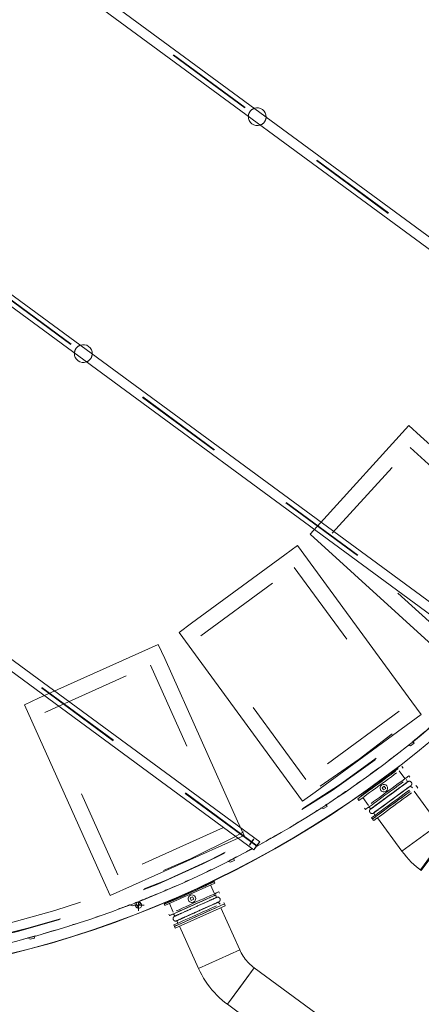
# Model space of a CAD drawing. Header units: metres. Extents: x 135583 to 135939, y 457896 to 458258.
# Tile 19 of 256: x 135613 to 135622, y 458065 to 458087. Entities that reach past the tile are written whole.
import ezdxf

# ---------------------------------------------------------------- set-up
doc = ezdxf.new("R2010")
doc.units = ezdxf.units.M
doc.linetypes.add('Hidden', pattern=[4, 2, -2])
doc.layers.add('NIEUWE INSTALLATIE', color=250, linetype='Continuous', lineweight=0)

msp = doc.modelspace()

# ---------------------------------------------------------------- linework, layer by layer
at = {"layer": 'NIEUWE INSTALLATIE'}
for p, q in [((135627.357, 458078.024), (135590.033, 458105.446)), ((135590.163, 458105.623), (135627.488, 458078.201)), ((135586.255, 458100.304), (135623.576, 458072.885)), ((135623.446, 458072.708), (135586.125, 458100.127)), ((135583.931, 458093.822), (135618.085, 458068.73)), ((135617.954, 458068.553), (135583.801, 458093.645)), ((135619.452, 458075.899), (135621.437, 458078.081)), ((135619.452, 458075.899), (135621.437, 458078.081)), ((135621.696, 458077.845), (135621.437, 458078.081)), ((135621.696, 458077.845), (135621.437, 458078.081)), ((135621.696, 458077.845), (135624.913, 458074.917)), ((135621.696, 458077.845), (135624.913, 458074.917)), ((135619.452, 458075.899), (135619.216, 458075.64)), ((135619.452, 458075.899), (135619.216, 458075.64)), ((135622.692, 458072.477), (135619.216, 458075.64)), ((135622.692, 458072.477), (135619.216, 458075.64)), ((135618.932, 458075.385), (135618.65, 458075.178)), ((135618.932, 458075.385), (135618.65, 458075.178)), ((135618.932, 458075.385), (135621.501, 458071.874)), ((135618.932, 458075.385), (135621.501, 458071.874)), ((135616.552, 458073.643), (135618.65, 458075.178)), ((135616.552, 458073.643), (135618.65, 458075.178)), ((135616.552, 458073.643), (135616.269, 458073.436)), ((135616.552, 458073.643), (135616.269, 458073.436)), ((135619.045, 458069.643), (135616.269, 458073.436)), ((135619.045, 458069.643), (135616.269, 458073.436)), ((135613.113, 458071.956), (135615.804, 458073.166)), ((135613.113, 458071.956), (135615.804, 458073.166)), ((135615.947, 458072.846), (135615.804, 458073.166)), ((135615.947, 458072.846), (135615.804, 458073.166)), ((135615.947, 458072.846), (135617.587, 458069.198)), ((135615.947, 458072.846), (135617.587, 458069.198)), ((135613.113, 458071.956), (135612.794, 458071.813)), ((135613.113, 458071.956), (135612.794, 458071.813)), ((135621.708, 458071.592), (135621.501, 458071.874)), ((135621.708, 458071.592), (135621.501, 458071.874)), ((135614.577, 458067.845), (135612.794, 458071.813)), ((135614.577, 458067.845), (135612.794, 458071.813)), ((135621.708, 458071.592), (135619.327, 458069.85)), ((135621.708, 458071.592), (135619.327, 458069.85)), ((135621.551, 458070.948), (135621.524, 458070.984)), ((135621.412, 458070.898), (135621.47, 458070.889)), ((135621.47, 458070.889), (135621.551, 458070.948)), ((135621.193, 458070.362), (135621.171, 458070.392)), ((135621.347, 458070.152), (135621.219, 458070.326)), ((135621.305, 458070.389), (135621.279, 458070.425)), ((135621.403, 458070.075), (135621.381, 458070.135)), ((135621.453, 458070.188), (135621.433, 458070.215)), ((135619.045, 458069.643), (135619.327, 458069.85)), ((135619.045, 458069.643), (135619.327, 458069.85)), ((135620.879, 458069.981), (135620.831, 458069.946)), ((135620.831, 458069.946), (135620.866, 458069.897)), ((135620.866, 458069.897), (135620.915, 458069.933)), ((135620.915, 458069.933), (135620.879, 458069.981)), ((135621.518, 458069.948), (135621.468, 458069.986)), ((135621.475, 458069.99), (135621.474, 458069.99)), ((135622.097, 458069.126), (135621.55, 458069.874)), ((135621.61, 458069.973), (135621.59, 458070)), ((135621.636, 458069.937), (135621.61, 458069.973)), ((135620.287, 458069.698), (135620.313, 458069.663)), ((135620.351, 458069.792), (135620.373, 458069.762)), ((135620.399, 458069.726), (135620.527, 458069.552)), ((135621.158, 458069.76), (135621.147, 458069.752)), ((135619.457, 458069.493), (135619.513, 458069.478)), ((135619.513, 458069.478), (135619.6, 458069.528)), ((135619.576, 458069.569), (135619.606, 458069.589)), ((135619.6, 458069.528), (135619.577, 458069.567)), ((135620.44, 458069.489), (135620.46, 458069.461)), ((135620.532, 458069.514), (135620.583, 458069.475)), ((135620.575, 458069.471), (135620.576, 458069.472)), ((135620.764, 458069.472), (135620.685, 458069.414)), ((135617.73, 458068.878), (135617.587, 458069.198)), ((135617.73, 458068.878), (135617.587, 458069.198)), ((135620.597, 458069.274), (135620.617, 458069.247)), ((135620.617, 458069.247), (135620.643, 458069.211)), ((135620.648, 458069.386), (135620.669, 458069.327)), ((135620.73, 458069.274), (135621.277, 458068.526)), ((135621.277, 458068.526), (135622.097, 458069.126)), ((135622.097, 458069.126), (135621.687, 458068.826)), ((135617.73, 458068.878), (135614.72, 458067.526)), ((135617.73, 458068.878), (135614.72, 458067.526)), ((135621.687, 458068.826), (135621.277, 458068.526)), ((135622.315, 458068.907), (135621.714, 458068.089)), ((135618.085, 458068.73), (135617.954, 458068.553)), ((135618.017, 458068.637), (135618.024, 458068.64)), ((135617.421, 458068.276), (135617.513, 458068.317)), ((135617.493, 458068.36), (135617.493, 458068.36)), ((135617.513, 458068.317), (135617.494, 458068.358)), ((135617.368, 458068.296), (135617.421, 458068.276)), ((135614.577, 458067.845), (135614.72, 458067.526)), ((135614.577, 458067.845), (135614.72, 458067.526)), ((135616.961, 458067.805), (135616.956, 458067.815)), ((135617.067, 458067.568), (135616.979, 458067.765)), ((135616.575, 458067.498), (135616.52, 458067.473)), ((135616.52, 458067.473), (135616.544, 458067.418)), ((135616.544, 458067.418), (135616.599, 458067.443)), ((135616.599, 458067.443), (135616.575, 458067.498)), ((135617.106, 458067.481), (135617.097, 458067.544)), ((135617.179, 458067.58), (135617.165, 458067.611)), ((135615.165, 458067.321), (135615.217, 458067.295)), ((135615.217, 458067.295), (135615.312, 458067.326)), ((135615.262, 458067.31), (135615.483, 458067.31)), ((135615.297, 458067.371), (135615.312, 458067.377)), ((135615.312, 458067.326), (135615.298, 458067.369)), ((135615.358, 458067.185), (135615.358, 458067.39)), ((135616.029, 458067.4), (135616.034, 458067.388)), ((135616.052, 458067.348), (135616.14, 458067.151)), ((135617.193, 458067.332), (135617.151, 458067.381)), ((135617.159, 458067.383), (135617.158, 458067.383)), ((135617.634, 458066.306), (135617.208, 458067.254)), ((135617.288, 458067.338), (135617.274, 458067.369)), ((135616.043, 458067.107), (135616.057, 458067.076)), ((135616.138, 458067.113), (135616.179, 458067.064)), ((135616.171, 458067.062), (135616.172, 458067.063)), ((135616.356, 458067.023), (135616.266, 458066.983)), ((135616.152, 458066.865), (135616.166, 458066.834)), ((135616.224, 458066.964), (135616.233, 458066.901)), ((135616.281, 458066.837), (135616.707, 458065.89)), ((135612.875, 458066.577), (135612.924, 458066.546)), ((135612.924, 458066.546), (135613.022, 458066.567)), ((135613.011, 458066.613), (135613.047, 458066.623)), ((135613.022, 458066.567), (135613.012, 458066.611)), ((135616.707, 458065.89), (135617.634, 458066.306)), ((135617.171, 458066.098), (135616.707, 458065.89)), ((135617.634, 458066.306), (135617.171, 458066.098)), ((135617.959, 458065.904), (135617.358, 458065.085)), ((135617.658, 458065.494), (135617.959, 458065.904)), ((135620.889, 458063.751), (135617.959, 458065.904)), ((135617.358, 458065.085), (135617.658, 458065.494)), ((135617.358, 458065.085), (135620.288, 458062.932))]:
    msp.add_line(p, q, dxfattribs=at)
at = {"layer": 'NIEUWE INSTALLATIE', "linetype": 'Hidden'}
for p, q in [((135627.419, 458078.108), (135590.094, 458105.529)), ((135627.426, 458078.117), (135590.101, 458105.539)), ((135623.507, 458072.792), (135586.187, 458100.211)), ((135623.514, 458072.802), (135586.194, 458100.22)), ((135618.016, 458068.636), (135583.862, 458093.728)), ((135618.023, 458068.646), (135583.87, 458093.738)), ((135619.71, 458075.663), (135621.46, 458077.586)), ((135619.71, 458075.663), (135621.46, 458077.586)), ((135621.46, 458077.586), (135624.419, 458074.894)), ((135621.46, 458077.586), (135624.419, 458074.894)), ((135622.669, 458072.971), (135619.71, 458075.663)), ((135622.669, 458072.971), (135619.71, 458075.663)), ((135616.758, 458073.36), (135618.856, 458074.896)), ((135616.758, 458073.36), (135618.856, 458074.896)), ((135618.856, 458074.896), (135621.219, 458071.668)), ((135618.856, 458074.896), (135621.219, 458071.668)), ((135619.12, 458070.132), (135616.758, 458073.36)), ((135619.12, 458070.132), (135616.758, 458073.36)), ((135613.256, 458071.637), (135615.628, 458072.703)), ((135613.256, 458071.637), (135615.628, 458072.703)), ((135615.628, 458072.703), (135617.267, 458069.054)), ((135615.628, 458072.703), (135617.267, 458069.054)), ((135614.896, 458067.989), (135613.256, 458071.637)), ((135614.896, 458067.989), (135613.256, 458071.637)), ((135621.219, 458071.668), (135619.12, 458070.132)), ((135621.219, 458071.668), (135619.12, 458070.132)), ((135617.267, 458069.054), (135614.896, 458067.989)), ((135617.267, 458069.054), (135614.896, 458067.989)), ((135617.944, 458068.796), (135617.85, 458068.667)), ((135617.944, 458068.796), (135617.85, 458068.667)), ((135617.915, 458068.74), (135617.952, 458068.79)), ((135617.915, 458068.74), (135617.952, 458068.79)), ((135617.952, 458068.79), (135617.944, 458068.796)), ((135617.952, 458068.79), (135617.944, 458068.796)), ((135621.692, 458068.107), (135622.293, 458068.925)), ((135621.692, 458068.107), (135622.293, 458068.925)), ((135617.85, 458068.667), (135617.857, 458068.661)), ((135617.85, 458068.667), (135617.857, 458068.661)), ((135617.857, 458068.661), (135617.894, 458068.711)), ((135617.857, 458068.661), (135617.894, 458068.711)), ((135617.915, 458068.715), (135617.998, 458068.653)), ((135617.915, 458068.715), (135617.998, 458068.653)), ((135618.002, 458068.658), (135617.918, 458068.719)), ((135618.002, 458068.658), (135617.918, 458068.719)), ((135618.002, 458068.632), (135617.965, 458068.582)), ((135618.002, 458068.632), (135617.965, 458068.582)), ((135617.965, 458068.582), (135617.972, 458068.577)), ((135617.965, 458068.582), (135617.972, 458068.577)), ((135618.06, 458068.711), (135618.023, 458068.661)), ((135618.06, 458068.711), (135618.023, 458068.661)), ((135618.067, 458068.706), (135618.06, 458068.711)), ((135618.067, 458068.706), (135618.06, 458068.711))]:
    msp.add_line(p, q, dxfattribs=at)
at = {"layer": 'NIEUWE INSTALLATIE', "extrusion": (0, 0, -1)}
for p, q in [((135615.936, 458067.344), (135617.058, 458067.849)), ((135615.954, 458067.304), (135617.076, 458067.808)), ((135617.076, 458067.808), (135617.058, 458067.849)), ((135615.936, 458067.344), (135615.954, 458067.304)), ((135617.288, 458067.338), (135616.166, 458066.834)), ((135617.306, 458067.298), (135616.184, 458066.793)), ((135617.306, 458067.298), (135617.288, 458067.338)), ((135616.166, 458066.834), (135616.184, 458066.793))]:
    msp.add_line(p, q, dxfattribs=at)
at = {"layer": 'NIEUWE INSTALLATIE', "flags": 128}
for points in [[(135621.409, 458070.081), (135621.408, 458070.08), (135621.405, 458070.079), (135621.402, 458070.076), (135621.399, 458070.074), (135621.395, 458070.071), (135621.39, 458070.067), (135621.384, 458070.063), (135621.378, 458070.058), (135621.371, 458070.053), (135621.364, 458070.048), (135621.355, 458070.042), (135621.347, 458070.036), (135621.338, 458070.029), (135621.328, 458070.022), (135621.318, 458070.014), (135621.307, 458070.006), (135621.296, 458069.998), (135621.284, 458069.99), (135621.272, 458069.981), (135621.259, 458069.971), (135621.246, 458069.962), (135621.232, 458069.952), (135621.218, 458069.942), (135621.204, 458069.931), (135621.189, 458069.92), (135621.175, 458069.91), (135621.159, 458069.898), (135621.144, 458069.887), (135621.128, 458069.876), (135621.112, 458069.864), (135621.096, 458069.852), (135621.08, 458069.84), (135621.063, 458069.828), (135621.047, 458069.816), (135621.03, 458069.804), (135621.013, 458069.792), (135620.997, 458069.779), (135620.98, 458069.767), (135620.963, 458069.755), (135620.946, 458069.743), (135620.93, 458069.731), (135620.913, 458069.718), (135620.897, 458069.706), (135620.881, 458069.695), (135620.865, 458069.683), (135620.849, 458069.671), (135620.833, 458069.66), (135620.818, 458069.649), (135620.803, 458069.637), (135620.788, 458069.627), (135620.773, 458069.616), (135620.759, 458069.606), (135620.746, 458069.596), (135620.732, 458069.586), (135620.719, 458069.576), (135620.707, 458069.567), (135620.695, 458069.559), (135620.683, 458069.55), (135620.672, 458069.542), (135620.662, 458069.534), (135620.652, 458069.527), (135620.642, 458069.52), (135620.633, 458069.513), (135620.625, 458069.507), (135620.617, 458069.502), (135620.61, 458069.496), (135620.603, 458069.492), (135620.597, 458069.487), (135620.592, 458069.483), (135620.588, 458069.48), (135620.584, 458069.477), (135620.58, 458069.475), (135620.577, 458069.473), (135620.576, 458069.472)], [(135621.409, 458070.081), (135621.41, 458070.082), (135621.411, 458070.082), (135621.411, 458070.083)], [(135621.411, 458070.083), (135621.41, 458070.082), (135621.409, 458070.082)], [(135621.411, 458070.083), (135621.413, 458070.084), (135621.415, 458070.085), (135621.416, 458070.086), (135621.418, 458070.087), (135621.42, 458070.088), (135621.423, 458070.089), (135621.425, 458070.09), (135621.427, 458070.091), (135621.429, 458070.091), (135621.431, 458070.092), (135621.433, 458070.092), (135621.435, 458070.093), (135621.438, 458070.093), (135621.44, 458070.093), (135621.442, 458070.093), (135621.444, 458070.093), (135621.447, 458070.093), (135621.449, 458070.093), (135621.451, 458070.093), (135621.453, 458070.093), (135621.456, 458070.092), (135621.458, 458070.092), (135621.46, 458070.091), (135621.462, 458070.09), (135621.464, 458070.09), (135621.466, 458070.089), (135621.468, 458070.088), (135621.47, 458070.087), (135621.472, 458070.086), (135621.474, 458070.085), (135621.476, 458070.083), (135621.478, 458070.082), (135621.48, 458070.081), (135621.481, 458070.079), (135621.483, 458070.078), (135621.484, 458070.076), (135621.486, 458070.074), (135621.487, 458070.073), (135621.489, 458070.071), (135621.49, 458070.069), (135621.491, 458070.067), (135621.493, 458070.065), (135621.494, 458070.063), (135621.495, 458070.061), (135621.496, 458070.059), (135621.496, 458070.057), (135621.497, 458070.055), (135621.498, 458070.053), (135621.498, 458070.051), (135621.499, 458070.049), (135621.499, 458070.046), (135621.5, 458070.044), (135621.5, 458070.042), (135621.5, 458070.04), (135621.5, 458070.037), (135621.5, 458070.035), (135621.5, 458070.033), (135621.5, 458070.031), (135621.499, 458070.028), (135621.499, 458070.026), (135621.498, 458070.024), (135621.498, 458070.022), (135621.497, 458070.02), (135621.496, 458070.018), (135621.496, 458070.016), (135621.495, 458070.014), (135621.494, 458070.011), (135621.493, 458070.01), (135621.492, 458070.008), (135621.49, 458070.006), (135621.489, 458070.004), (135621.488, 458070.002), (135621.486, 458070), (135621.485, 458069.999), (135621.483, 458069.997), (135621.481, 458069.996), (135621.48, 458069.994), (135621.478, 458069.993), (135621.477, 458069.992)], [(135620.642, 458069.381), (135620.643, 458069.381), (135620.645, 458069.383), (135620.648, 458069.385), (135620.652, 458069.388), (135620.656, 458069.391), (135620.661, 458069.395), (135620.666, 458069.399), (135620.673, 458069.403), (135620.679, 458069.408), (135620.687, 458069.414), (135620.695, 458069.42), (135620.703, 458069.426), (135620.713, 458069.433), (135620.722, 458069.44), (135620.733, 458069.447), (135620.743, 458069.455), (135620.755, 458069.463), (135620.767, 458069.472), (135620.779, 458069.481), (135620.791, 458069.49), (135620.805, 458069.5), (135620.818, 458069.51), (135620.832, 458069.52), (135620.846, 458069.53), (135620.861, 458069.541), (135620.876, 458069.552), (135620.891, 458069.563), (135620.907, 458069.575), (135620.922, 458069.586), (135620.938, 458069.598), (135620.954, 458069.61), (135620.971, 458069.621), (135620.987, 458069.633), (135621.004, 458069.646), (135621.02, 458069.658), (135621.037, 458069.67), (135621.054, 458069.682), (135621.071, 458069.695), (135621.087, 458069.707), (135621.104, 458069.719), (135621.121, 458069.731), (135621.137, 458069.743), (135621.153, 458069.755), (135621.17, 458069.767), (135621.186, 458069.779), (135621.202, 458069.79), (135621.217, 458069.802), (135621.233, 458069.813), (135621.248, 458069.824), (135621.262, 458069.835), (135621.277, 458069.846), (135621.291, 458069.856), (135621.305, 458069.866), (135621.318, 458069.876), (135621.331, 458069.885), (135621.343, 458069.894), (135621.356, 458069.903), (135621.367, 458069.912), (135621.378, 458069.92), (135621.389, 458069.927), (135621.399, 458069.935), (135621.408, 458069.942), (135621.417, 458069.948), (135621.425, 458069.954), (135621.433, 458069.96), (135621.44, 458069.965), (135621.447, 458069.97), (135621.453, 458069.974), (135621.458, 458069.978), (135621.463, 458069.982), (135621.467, 458069.985), (135621.47, 458069.987), (135621.473, 458069.989), (135621.474, 458069.99)], [(135621.475, 458069.99), (135621.476, 458069.991), (135621.477, 458069.992), (135621.477, 458069.992)], [(135621.477, 458069.992), (135621.477, 458069.992), (135621.476, 458069.991)], [(135620.64, 458069.379), (135620.638, 458069.378), (135620.636, 458069.377), (135620.634, 458069.375), (135620.632, 458069.374), (135620.63, 458069.373), (135620.628, 458069.373), (135620.626, 458069.372), (135620.624, 458069.371), (135620.621, 458069.37), (135620.619, 458069.37), (135620.617, 458069.369), (135620.615, 458069.369), (135620.613, 458069.369), (135620.61, 458069.368), (135620.608, 458069.368), (135620.606, 458069.368), (135620.604, 458069.368), (135620.601, 458069.368), (135620.599, 458069.369), (135620.597, 458069.369), (135620.595, 458069.369), (135620.593, 458069.37), (135620.59, 458069.371), (135620.588, 458069.371), (135620.586, 458069.372), (135620.584, 458069.373), (135620.582, 458069.374), (135620.58, 458069.375), (135620.578, 458069.376), (135620.576, 458069.377), (135620.574, 458069.378), (135620.573, 458069.38), (135620.571, 458069.381), (135620.569, 458069.383), (135620.567, 458069.384), (135620.566, 458069.386), (135620.564, 458069.387), (135620.563, 458069.389), (135620.562, 458069.391), (135620.56, 458069.393), (135620.559, 458069.394), (135620.558, 458069.396), (135620.557, 458069.398), (135620.556, 458069.4), (135620.555, 458069.402), (135620.554, 458069.404), (135620.553, 458069.407), (135620.553, 458069.409), (135620.552, 458069.411), (135620.551, 458069.413), (135620.551, 458069.415), (135620.551, 458069.418), (135620.551, 458069.42), (135620.55, 458069.422), (135620.55, 458069.424), (135620.55, 458069.426), (135620.55, 458069.429), (135620.551, 458069.431), (135620.551, 458069.433), (135620.551, 458069.435), (135620.552, 458069.438), (135620.552, 458069.44), (135620.553, 458069.442), (135620.554, 458069.444), (135620.555, 458069.446), (135620.556, 458069.448), (135620.557, 458069.45), (135620.558, 458069.452), (135620.559, 458069.454), (135620.56, 458069.456), (135620.561, 458069.458), (135620.563, 458069.46), (135620.564, 458069.461), (135620.566, 458069.463), (135620.567, 458069.464), (135620.569, 458069.466), (135620.571, 458069.467), (135620.572, 458069.469), (135620.574, 458069.47), (135620.576, 458069.471), (135620.578, 458069.473), (135620.58, 458069.474), (135620.582, 458069.475), (135620.583, 458069.475)], [(135620.573, 458069.47), (135620.574, 458069.47), (135620.575, 458069.471)], [(135620.575, 458069.471), (135620.574, 458069.47), (135620.573, 458069.47), (135620.573, 458069.47)], [(135620.642, 458069.381), (135620.64, 458069.38), (135620.64, 458069.379), (135620.64, 458069.379)], [(135620.64, 458069.379), (135620.64, 458069.379), (135620.641, 458069.38)], [(135621.277, 458068.526), (135621.326, 458068.462), (135621.378, 458068.399), (135621.433, 458068.339), (135621.489, 458068.28), (135621.548, 458068.224), (135621.609, 458068.171), (135621.673, 458068.12), (135621.714, 458068.089)], [(135617.113, 458067.485), (135617.112, 458067.485), (135617.11, 458067.484), (135617.106, 458067.482), (135617.102, 458067.48), (135617.097, 458067.478), (135617.092, 458067.476), (135617.085, 458067.473), (135617.078, 458067.47), (135617.071, 458067.466), (135617.062, 458067.462), (135617.053, 458067.458), (135617.043, 458067.454), (135617.033, 458067.449), (135617.022, 458067.444), (135617.01, 458067.439), (135616.998, 458067.434), (135616.985, 458067.428), (135616.972, 458067.422), (135616.958, 458067.416), (135616.944, 458067.409), (135616.929, 458067.403), (135616.914, 458067.396), (135616.898, 458067.389), (135616.882, 458067.381), (135616.865, 458067.374), (135616.848, 458067.366), (135616.831, 458067.359), (135616.814, 458067.351), (135616.796, 458067.343), (135616.778, 458067.335), (135616.76, 458067.326), (135616.741, 458067.318), (135616.723, 458067.31), (135616.704, 458067.301), (135616.685, 458067.293), (135616.666, 458067.284), (135616.647, 458067.276), (135616.628, 458067.267), (135616.61, 458067.259), (135616.591, 458067.25), (135616.572, 458067.242), (135616.553, 458067.234), (135616.535, 458067.225), (135616.516, 458067.217), (135616.498, 458067.209), (135616.48, 458067.201), (135616.463, 458067.193), (135616.445, 458067.185), (135616.428, 458067.177), (135616.412, 458067.17), (135616.395, 458067.163), (135616.379, 458067.155), (135616.364, 458067.148), (135616.349, 458067.142), (135616.334, 458067.135), (135616.32, 458067.129), (135616.306, 458067.123), (135616.293, 458067.117), (135616.281, 458067.111), (135616.269, 458067.106), (135616.257, 458067.101), (135616.247, 458067.096), (135616.237, 458067.091), (135616.227, 458067.087), (135616.218, 458067.083), (135616.21, 458067.08), (135616.203, 458067.076), (135616.196, 458067.073), (135616.19, 458067.071), (135616.185, 458067.068), (135616.18, 458067.066), (135616.177, 458067.064), (135616.174, 458067.063), (135616.172, 458067.063)], [(135617.113, 458067.485), (135617.115, 458067.486), (135617.115, 458067.486), (135617.116, 458067.486)], [(135617.116, 458067.486), (135617.115, 458067.486), (135617.114, 458067.486)], [(135617.116, 458067.486), (135617.118, 458067.487), (135617.12, 458067.488), (135617.122, 458067.489), (135617.124, 458067.489), (135617.126, 458067.49), (135617.128, 458067.49), (135617.131, 458067.491), (135617.133, 458067.491), (135617.135, 458067.491), (135617.137, 458067.491), (135617.14, 458067.491), (135617.142, 458067.491), (135617.144, 458067.491), (135617.146, 458067.491), (135617.148, 458067.49), (135617.151, 458067.49), (135617.153, 458067.489), (135617.155, 458067.489), (135617.157, 458067.488), (135617.159, 458067.487), (135617.161, 458067.486), (135617.163, 458067.486), (135617.165, 458067.484), (135617.167, 458067.483), (135617.169, 458067.482), (135617.171, 458067.481), (135617.173, 458067.48), (135617.175, 458067.478), (135617.176, 458067.477), (135617.178, 458067.475), (135617.179, 458067.474), (135617.181, 458067.472), (135617.182, 458067.47), (135617.184, 458067.468), (135617.185, 458067.467), (135617.186, 458067.465), (135617.187, 458067.463), (135617.188, 458067.461), (135617.189, 458067.459), (135617.19, 458067.457), (135617.191, 458067.455), (135617.192, 458067.452), (135617.193, 458067.45), (135617.193, 458067.448), (135617.194, 458067.446), (135617.194, 458067.444), (135617.194, 458067.442), (135617.194, 458067.439), (135617.195, 458067.437), (135617.195, 458067.435), (135617.195, 458067.433), (135617.194, 458067.43), (135617.194, 458067.428), (135617.194, 458067.426), (135617.193, 458067.424), (135617.193, 458067.421), (135617.192, 458067.419), (135617.192, 458067.417), (135617.191, 458067.415), (135617.19, 458067.413), (135617.189, 458067.411), (135617.188, 458067.409), (135617.187, 458067.407), (135617.186, 458067.405), (135617.185, 458067.403), (135617.183, 458067.401), (135617.182, 458067.4), (135617.18, 458067.398), (135617.179, 458067.396), (135617.177, 458067.395), (135617.176, 458067.393), (135617.174, 458067.392), (135617.172, 458067.39), (135617.17, 458067.389), (135617.169, 458067.388), (135617.167, 458067.387), (135617.165, 458067.386), (135617.163, 458067.385), (135617.162, 458067.384)], [(135616.217, 458066.96), (135616.218, 458066.96), (135616.221, 458066.961), (135616.224, 458066.963), (135616.228, 458066.965), (135616.233, 458066.967), (135616.239, 458066.969), (135616.245, 458066.972), (135616.252, 458066.975), (135616.26, 458066.979), (135616.268, 458066.983), (135616.277, 458066.987), (135616.287, 458066.991), (135616.298, 458066.996), (135616.309, 458067.001), (135616.32, 458067.006), (135616.332, 458067.011), (135616.345, 458067.017), (135616.358, 458067.023), (135616.372, 458067.029), (135616.387, 458067.036), (135616.401, 458067.043), (135616.417, 458067.049), (135616.432, 458067.056), (135616.449, 458067.064), (135616.465, 458067.071), (135616.482, 458067.079), (135616.499, 458067.086), (135616.517, 458067.094), (135616.534, 458067.102), (135616.553, 458067.11), (135616.571, 458067.119), (135616.589, 458067.127), (135616.608, 458067.135), (135616.626, 458067.144), (135616.645, 458067.152), (135616.664, 458067.161), (135616.683, 458067.169), (135616.702, 458067.178), (135616.721, 458067.186), (135616.74, 458067.195), (135616.759, 458067.203), (135616.777, 458067.211), (135616.796, 458067.22), (135616.814, 458067.228), (135616.832, 458067.236), (135616.85, 458067.244), (135616.868, 458067.252), (135616.885, 458067.26), (135616.902, 458067.268), (135616.919, 458067.275), (135616.935, 458067.282), (135616.951, 458067.29), (135616.967, 458067.297), (135616.982, 458067.303), (135616.996, 458067.31), (135617.011, 458067.316), (135617.024, 458067.322), (135617.037, 458067.328), (135617.05, 458067.334), (135617.062, 458067.339), (135617.073, 458067.344), (135617.084, 458067.349), (135617.094, 458067.354), (135617.103, 458067.358), (135617.112, 458067.362), (135617.12, 458067.365), (135617.128, 458067.369), (135617.134, 458067.372), (135617.14, 458067.374), (135617.145, 458067.377), (135617.15, 458067.379), (135617.154, 458067.381), (135617.157, 458067.382), (135617.158, 458067.383)], [(135617.159, 458067.383), (135617.161, 458067.384), (135617.161, 458067.384), (135617.162, 458067.384)], [(135617.162, 458067.384), (135617.161, 458067.384), (135617.16, 458067.383)], [(135616.215, 458066.959), (135616.213, 458066.958), (135616.211, 458066.957), (135616.209, 458066.956), (135616.206, 458066.956), (135616.204, 458066.955), (135616.202, 458066.955), (135616.2, 458066.954), (135616.198, 458066.954), (135616.195, 458066.954), (135616.193, 458066.954), (135616.191, 458066.954), (135616.189, 458066.954), (135616.186, 458066.954), (135616.184, 458066.954), (135616.182, 458066.955), (135616.18, 458066.955), (135616.178, 458066.956), (135616.175, 458066.956), (135616.173, 458066.957), (135616.171, 458066.958), (135616.169, 458066.959), (135616.167, 458066.96), (135616.165, 458066.961), (135616.163, 458066.962), (135616.161, 458066.963), (135616.159, 458066.964), (135616.158, 458066.965), (135616.156, 458066.967), (135616.154, 458066.968), (135616.153, 458066.97), (135616.151, 458066.971), (135616.149, 458066.973), (135616.148, 458066.975), (135616.147, 458066.977), (135616.145, 458066.978), (135616.144, 458066.98), (135616.143, 458066.982), (135616.142, 458066.984), (135616.141, 458066.986), (135616.14, 458066.988), (135616.139, 458066.99), (135616.139, 458066.993), (135616.138, 458066.995), (135616.137, 458066.997), (135616.137, 458066.999), (135616.136, 458067.001), (135616.136, 458067.003), (135616.136, 458067.006), (135616.136, 458067.008), (135616.136, 458067.01), (135616.136, 458067.012), (135616.136, 458067.015), (135616.136, 458067.017), (135616.137, 458067.019), (135616.137, 458067.021), (135616.138, 458067.024), (135616.138, 458067.026), (135616.139, 458067.028), (135616.14, 458067.03), (135616.14, 458067.032), (135616.141, 458067.034), (135616.142, 458067.036), (135616.143, 458067.038), (135616.145, 458067.04), (135616.146, 458067.042), (135616.147, 458067.044), (135616.149, 458067.045), (135616.15, 458067.047), (135616.152, 458067.049), (135616.153, 458067.05), (135616.155, 458067.052), (135616.156, 458067.053), (135616.158, 458067.055), (135616.16, 458067.056), (135616.162, 458067.057), (135616.164, 458067.058), (135616.166, 458067.059), (135616.168, 458067.06), (135616.17, 458067.061), (135616.172, 458067.062), (135616.174, 458067.063), (135616.176, 458067.064), (135616.178, 458067.064), (135616.179, 458067.064)], [(135616.169, 458067.061), (135616.169, 458067.061), (135616.17, 458067.062)], [(135616.171, 458067.062), (135616.17, 458067.061), (135616.169, 458067.061), (135616.169, 458067.061)], [(135616.217, 458066.96), (135616.216, 458066.959), (135616.215, 458066.959), (135616.215, 458066.959)], [(135616.215, 458066.959), (135616.215, 458066.959), (135616.216, 458066.959)], [(135617.959, 458065.904), (135617.927, 458065.928), (135617.896, 458065.954), (135617.866, 458065.981), (135617.836, 458066.01), (135617.809, 458066.039), (135617.782, 458066.07), (135617.756, 458066.102), (135617.732, 458066.134), (135617.709, 458066.168), (135617.688, 458066.202), (135617.668, 458066.238), (135617.649, 458066.274), (135617.634, 458066.306)], [(135616.707, 458065.89), (135616.742, 458065.816), (135616.78, 458065.744), (135616.82, 458065.674), (135616.864, 458065.605), (135616.91, 458065.538), (135616.958, 458065.473), (135617.01, 458065.41), (135617.063, 458065.349), (135617.119, 458065.29), (135617.178, 458065.233), (135617.239, 458065.179), (135617.301, 458065.128), (135617.358, 458065.085)]]:
    msp.add_lwpolyline(points, dxfattribs=at)
at = {"layer": 'NIEUWE INSTALLATIE', "linetype": 'Hidden'}
for centre, radius, start, end in [((135606.805, 458089.165), 23.19, 326.5905, 143.696), ((135606.805, 458089.165), 23.19, 326.5905, 143.696), ((135606.805, 458089.165), 23.18, 326.0269, 143.696), ((135606.805, 458089.165), 23.18, 326.0269, 143.696), ((135606.805, 458089.165), 22.965, 327.1784, 102.9472), ((135606.805, 458089.165), 22.965, 327.1784, 102.9472), ((135606.805, 458089.165), 23.19, 143.696, 320.8015), ((135606.805, 458089.165), 23.19, 143.696, 320.8015), ((135606.805, 458089.165), 23.18, 143.696, 321.3651), ((135606.805, 458089.165), 23.18, 143.696, 321.3651), ((135606.805, 458089.165), 22.965, 143.696, 320.2136), ((135606.805, 458089.165), 22.965, 143.696, 320.2136), ((135618.027, 458085.016), 0.2, 143.696, 177.3255), ((135618.027, 458085.016), 0.2, 143.696, 177.3255), ((135618.027, 458085.016), 0.2, 143.696, 177.3255), ((135618.027, 458085.016), 0.2, 110.0665, 143.696), ((135618.027, 458085.016), 0.2, 110.0665, 143.696), ((135618.027, 458085.016), 0.2, 110.0665, 143.696), ((135618.027, 458085.016), 0.2, 290.0665, 323.696), ((135618.027, 458085.016), 0.2, 290.0665, 323.696), ((135618.027, 458085.016), 0.2, 290.0665, 323.696), ((135618.027, 458085.016), 0.2, 323.696, 357.3255), ((135618.027, 458085.016), 0.2, 323.696, 357.3255), ((135618.027, 458085.016), 0.2, 323.696, 357.3255), ((135614.119, 458079.697), 0.2, 143.696, 177.3255), ((135614.119, 458079.697), 0.2, 143.696, 177.3255), ((135614.119, 458079.697), 0.2, 110.0665, 143.696), ((135614.119, 458079.697), 0.2, 110.0665, 143.696), ((135614.119, 458079.697), 0.2, 290.0665, 323.696), ((135614.119, 458079.697), 0.2, 290.0665, 323.696), ((135614.119, 458079.697), 0.2, 323.696, 357.3255), ((135614.119, 458079.697), 0.2, 323.696, 357.3255), ((135606.805, 458089.165), 23.665, 304.9591, 307.4229), ((135606.805, 458089.165), 23.665, 304.9591, 307.4229), ((135606.805, 458089.165), 23.665, 292.7084, 295.6866), ((135606.805, 458089.165), 23.665, 292.7084, 295.6866)]:
    msp.add_arc(centre, radius, start, end, dxfattribs=at)
at = {"layer": 'NIEUWE INSTALLATIE'}
for centre, radius, start, end in [((135606.805, 458089.165), 23.64, 113.4697, 346.6532), ((135606.805, 458089.165), 23.635, 113.4697, 346.6521), ((135618.027, 458085.016), 0.2, 357.3397, 110.0523), ((135618.027, 458085.016), 0.2, 357.3397, 110.0523), ((135618.027, 458085.016), 0.2, 357.3397, 110.0523), ((135618.027, 458085.016), 0.2, 177.3397, 290.0523), ((135618.027, 458085.016), 0.2, 177.3397, 290.0523), ((135618.027, 458085.016), 0.2, 177.3397, 290.0523), ((135614.119, 458079.697), 0.2, 357.3397, 110.0523), ((135614.119, 458079.697), 0.2, 357.3397, 110.0523), ((135614.119, 458079.697), 0.2, 177.3397, 290.0523), ((135614.119, 458079.697), 0.2, 177.3397, 290.0523), ((135606.805, 458089.165), 23.395, 298.6169, 315.3145), ((135608.15, 458087.589), 21.319, 309.0836, 311.7137), ((135606.805, 458089.165), 23.39, 309.0147, 309.6139), ((135606.805, 458089.165), 23.39, 307.2364, 307.8441), ((135606.805, 458089.165), 23.39, 305.9663, 306.597), ((135607.981, 458087.459), 21.319, 306.2107, 306.6499), ((135607.981, 458087.459), 21.319, 305.0867, 305.5487), ((135607.981, 458087.459), 21.319, 303.7499, 304.564), ((135606.805, 458089.165), 23.39, 304.9591, 305.2602), ((135620.873, 458069.939), 0.085, 126.196, 306.196), ((135620.873, 458069.939), 0.085, 306.196, 126.196), ((135606.805, 458089.165), 23.39, 303.5439, 303.9538), ((135606.805, 458089.165), 23.39, 302.3305, 302.4834), ((135606.805, 458089.165), 23.39, 300.9551, 301.2799), ((135607.799, 458087.347), 21.319, 299.0135, 299.7221), ((135606.805, 458089.165), 23.39, 299.431, 299.8308), ((135606.805, 458089.165), 23.395, 278.8241, 298.3639), ((135607.799, 458087.347), 21.319, 297.9212, 298.3278), ((135606.805, 458089.165), 23.39, 298.1155, 298.358), ((135606.805, 458089.165), 23.39, 296.9202, 297.3852), ((135607.799, 458087.347), 21.319, 297.0464, 297.3633), ((135606.805, 458089.165), 23.39, 295.5604, 295.8231), ((135606.805, 458089.165), 23.39, 294.2393, 294.4611), ((135606.805, 458089.165), 23.39, 292.9618, 293.1619), ((135607.607, 458087.255), 21.319, 293.3771, 293.7743), ((135606.805, 458089.165), 23.39, 291.512, 292.1688), ((135607.607, 458087.255), 21.319, 291.5297, 292.565), ((135616.559, 458067.458), 0.085, 114.196, 294.196), ((135616.559, 458067.458), 0.085, 294.196, 114.196), ((135606.805, 458089.165), 23.39, 290.2541, 290.9062), ((135615.358, 458067.31), 0.0699, 0, 147.9463), ((135606.805, 458089.165), 23.39, 288.9448, 289.1708), ((135607.406, 458087.182), 21.319, 285.8674, 286.6868), ((135607.406, 458087.182), 21.319, 287.4837, 287.8274), ((135606.805, 458089.165), 23.39, 287.5753, 287.7932), ((135606.805, 458089.165), 23.39, 284.7872, 285.3152), ((135606.805, 458089.165), 23.39, 286.0147, 286.5201)]:
    msp.add_arc(centre, radius, start, end, dxfattribs=at)
for centre, major_axis, ratio, start_param, end_param in [((135621.474, 458071.047), (-0.0799, -0.0046), 1, 1.950709, 2.190619), ((135620.783, 458070.062), (0.496, 0.363), 0.000001, 0.785398, 3.141593), ((135620.809, 458070.026), (0.496, 0.363), 0.000001, 0.785398, 3.141593), ((135620.957, 458069.824), (0.496, 0.363), 0.000001, 0.785398, 3.926991), ((135620.993, 458069.775), (0.41, 0.3), 0.000001, 1.289716, 7.109254), ((135620.993, 458069.775), (0.41, 0.3), 0.000001, 0.42517, 6.283185), ((135620.937, 458069.852), (0.496, 0.363), 0.000001, 3.926991, 6.283185), ((135621.114, 458069.61), (0.496, 0.363), 0.000001, 0.785398, 3.926991), ((135621.094, 458069.637), (0.496, 0.363), 0.000001, 0.785398, 3.141593), ((135621.058, 458069.686), (0.41, 0.3), 0.000001, 0.993554, 6.283185), ((135621.058, 458069.686), (0.41, 0.3), 0.000001, 0.42517, 6.283185), ((135621.114, 458069.61), (0.496, 0.363), 0.000001, 0.785398, 3.141593), ((135620.993, 458069.775), (0.41, 0.3), 0.000001, 0.795904, 1.287211), ((135620.993, 458069.775), (0.41, 0.3), 0.000001, 2.270208, 4.415178), ((135620.993, 458069.775), (0.41, 0.3), 0.000001, 1.794004, 4.331458), ((135621.058, 458069.686), (0.41, 0.3), 0.000001, 2.8928, 4.588768), ((135621.14, 458069.574), (0.496, 0.363), 0.000001, 0.785398, 3.141593), ((135619.534, 458069.634), (-0.0799, 0.0036), 1, 1.946245, 2.190619), ((135617.458, 458068.429), (-0.0791, 0.0118), 1, 1.946245, 2.190619), ((135616.618, 458067.328), (0.561, 0.252), 0.000001, 0.785398, 5.411845), ((135616.604, 458067.359), (0.561, 0.252), 0.000001, 3.926991, 6.283185), ((135616.618, 458067.328), (0.561, 0.252), 0.000001, 3.980903, 5.711987), ((135616.643, 458067.273), (0.463, 0.208), 0.000001, 0.795904, 1.287211), ((135616.643, 458067.273), (0.463, 0.208), 0.000001, 0.42517, 0.528248), ((135615.269, 458067.444), (-0.0775, 0.0199), 1, 1.946245, 2.190619), ((135615.358, 458067.31), (-0.0618, 0.0326), 1, 0.299987, 0.485411), ((135615.358, 458067.31), (-0.0392, 0.0578), 1, 0.975651, 4.117244), ((135615.358, 458067.275), (-0.0312, 0.0156), 1, 5.176037, 8.317629), ((135615.358, 458067.345), (-0.0034, 0.0348), 1, 3.042895, 6.184488), ((135616.727, 458067.086), (0.561, 0.252), 0.000001, 0.785398, 3.926991), ((135616.713, 458067.117), (0.561, 0.252), 0.000001, 0.785398, 3.141593), ((135616.643, 458067.273), (0.463, 0.208), 0.000001, 2.270208, 4.415178), ((135616.643, 458067.273), (0.463, 0.208), 0.000001, 1.794004, 4.331458), ((135616.688, 458067.172), (0.463, 0.208), 0.000001, 0.993554, 6.283185), ((135616.688, 458067.172), (0.463, 0.208), 0.000001, 0.42517, 6.283185), ((135616.688, 458067.172), (0.463, 0.208), 0.000001, 1.329782, 6.283185), ((135616.643, 458067.273), (0.463, 0.208), 0.000001, 1.289716, 1.358532), ((135616.688, 458067.172), (0.463, 0.208), 0.000001, 2.8928, 4.588768), ((135612.991, 458066.689), (-0.075, 0.0278), 1, 1.946245, 2.190619)]:
    msp.add_ellipse(centre, major_axis=major_axis, ratio=ratio, start_param=start_param, end_param=end_param, dxfattribs=at)
at = {"layer": 'NIEUWE INSTALLATIE', "linetype": 'Hidden'}
for centre, major_axis, start_param, end_param in [((135617.906, 458068.703), (-0.0078, 0.0128), 5.105088, 6.675884), ((135617.906, 458068.703), (-0.0078, 0.0128), 5.105088, 6.675884), ((135617.927, 458068.732), (-0.0056, 0.0139), 0.553574, 2.124371), ((135617.927, 458068.732), (-0.0056, 0.0139), 0.553574, 2.124371), ((135617.99, 458068.641), (-0.015, 0.0012), 2.588018, 4.158815), ((135617.99, 458068.641), (-0.015, 0.0012), 2.588018, 4.158815), ((135618.011, 458068.67), (-0.015, 0.0012), 1.017222, 2.588018), ((135618.011, 458068.67), (-0.015, 0.0012), 1.017222, 2.588018)]:
    msp.add_ellipse(centre, major_axis=major_axis, ratio=1, start_param=start_param, end_param=end_param, dxfattribs=at)

doc.saveas('drawing.dxf')
